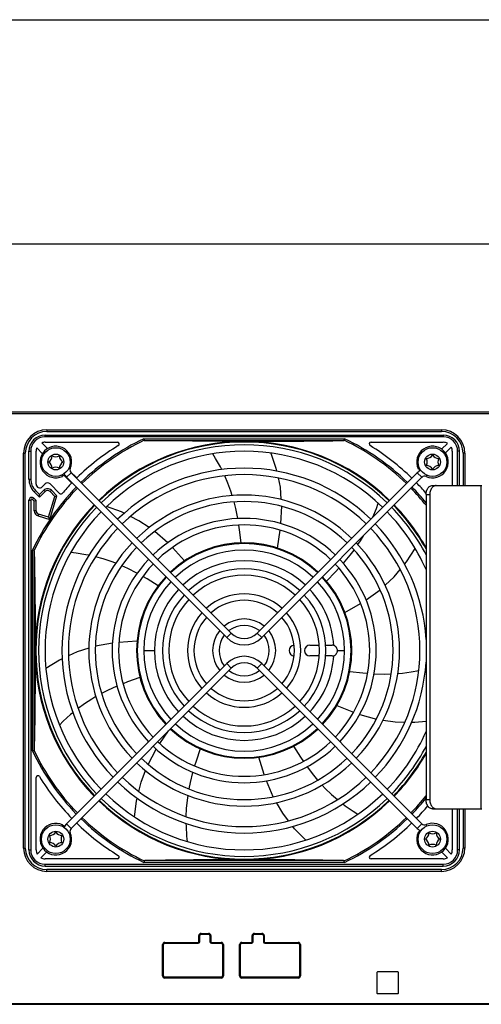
# Model space of a CAD drawing. Extents: x 0 to 420, y 0 to 297.
# Tile 15 of 38: x 151 to 176, y 242 to 297. Entities that reach past the tile are written whole.
import ezdxf

# ---------------------------------------------------------------- set-up
doc = ezdxf.new("R2010")
doc.units = 0
doc.header["$LTSCALE"] = 23.1
doc.layers.get('0').update_dxf_attribs({"linetype": 'CONTINUOUS'})

msp = doc.modelspace()

# ---------------------------------------------------------------- linework, layer by layer
at = {"color": 7, "linetype": 'CONTINUOUS'}
for p, q in [((0, 297), (420, 297)), ((405, 284.5), (15, 284.5)), ((146.74, 275.165), (189.67, 275.165)), ((152.04, 273.865), (174.24, 273.865)), ((152.14, 274.065), (174.14, 274.065)), ((168.713, 273.577), (168.732, 273.662)), ((151.893, 272.829), (151.574, 273.147)), ((151.857, 273.43), (152.175, 273.112)), ((152.04, 273.465), (156.069, 273.465)), ((170.211, 273.465), (174.24, 273.465)), ((174.149, 273.082), (174.474, 273.406)), ((174.682, 273.199), (174.357, 272.874)), ((150.94, 250.865), (150.94, 272.865)), ((151.14, 271.417), (151.14, 272.965)), ((151.54, 271.128), (151.54, 272.965)), ((174.74, 272.965), (174.74, 271.055)), ((175.14, 271.055), (175.14, 272.965)), ((175.34, 272.865), (175.34, 271.055)), ((172.916, 272.027), (172.842, 271.993)), ((153.012, 271.567), (152.978, 271.64)), ((153.524, 271.197), (153.09, 271.632)), ((153.237, 271.513), (162.164, 262.586)), ((153.442, 271.846), (153.807, 271.48)), ((153.492, 271.767), (162.419, 262.84)), ((163.861, 262.84), (172.788, 271.767)), ((164.116, 262.586), (173.043, 271.513)), ((165.027, 271.481), (165.137, 270.959)), ((151.881, 270.987), (152.038, 271.143)), ((152.321, 271.143), (152.849, 270.615)), ((165.137, 270.959), (165.192, 270.275)), ((173.632, 271.055), (176.389, 271.055)), ((151.413, 270.348), (151.54, 270.221)), ((151.433, 270.71), (151.731, 270.412)), ((152.038, 270.719), (151.731, 270.412)), ((151.731, 270.412), (151.731, 270.554)), ((152.234, 269.288), (152.589, 270.45)), ((152.321, 270.719), (152.589, 270.45)), ((152.589, 270.45), (152.702, 270.479)), ((173.277, 270.555), (173.277, 253.555)), ((173.489, 270.555), (173.489, 253.555)), ((151.14, 250.765), (151.14, 270.235)), ((151.54, 270.221), (151.44, 270.18)), ((151.54, 269.648), (151.54, 270.221)), ((165.219, 269.898), (165.173, 268.935)), ((152.234, 269.288), (151.681, 269.456)), ((152.234, 269.288), (152.3, 269.163)), ((158.879, 267.864), (158.156, 268.499)), ((165.131, 268.572), (164.975, 267.577)), ((159.818, 266.861), (159.136, 267.605)), ((172.19, 266.815), (172.668, 267.556)), ((172.082, 266.684), (172.19, 266.815)), ((169.936, 264.683), (170.716, 265.246)), ((168.75, 263.992), (169.626, 264.49)), ((155.792, 262.274), (154.847, 262.105)), ((157.162, 262.382), (156.155, 262.313)), ((166.8, 262.165), (167.329, 262.165)), ((167.689, 262.165), (168.04, 262.165)), ((168.134, 262.149), (168.132, 262.15)), ((168.132, 261.579), (168.133, 261.579)), ((168.34, 261.865), (168.338, 261.894)), ((162.164, 261.143), (153.237, 252.216)), ((173.043, 252.216), (164.116, 261.143)), ((167.329, 261.565), (166.8, 261.565)), ((168.04, 261.565), (167.69, 261.565)), ((162.419, 260.889), (153.492, 251.962)), ((172.788, 251.962), (163.861, 260.889)), ((172.44, 260.673), (172.876, 260.755)), ((173.247, 260.842), (173.277, 260.85)), ((154.243, 258.903), (153.887, 258.64)), ((168.301, 258.804), (169.238, 258.43)), ((169.581, 258.308), (170.509, 258.05)), ((158.435, 256.684), (158.928, 257.398)), ((157.781, 255.529), (158.24, 256.376)), ((164.257, 254.956), (163.965, 255.922)), ((151.54, 250.765), (151.54, 254.794)), ((164.752, 253.724), (164.376, 254.612)), ((165.286, 252.804), (164.94, 253.397)), ((159.909, 253.062), (159.891, 252.621)), ((165.611, 252.382), (165.286, 252.804)), ((173.632, 253.055), (176.389, 253.055)), ((174.74, 253.055), (174.74, 250.765)), ((175.14, 250.765), (175.14, 253.055)), ((175.34, 253.055), (175.34, 250.865)), ((153.012, 252.163), (152.978, 252.089)), ((172.916, 251.702), (172.842, 251.736)), ((159.933, 251.527), (159.966, 251.229)), ((151.598, 250.531), (151.922, 250.855)), ((152.131, 250.647), (151.806, 250.323)), ((174.474, 250.323), (174.149, 250.647)), ((174.357, 250.856), (174.682, 250.531)), ((156.069, 250.265), (152.04, 250.265)), ((157.567, 250.152), (157.548, 250.067)), ((168.732, 250.067), (168.713, 250.152)), ((174.24, 250.265), (170.211, 250.265)), ((152.04, 249.865), (174.24, 249.865)), ((174.14, 249.665), (152.14, 249.665)), ((160.66, 245.641), (160.66, 245.989)), ((160.736, 246.065), (161.158, 246.065)), ((161.234, 245.989), (161.234, 245.641)), ((163.634, 245.641), (163.634, 245.989)), ((163.71, 246.065), (164.132, 246.065)), ((164.208, 245.989), (164.208, 245.641)), ((158.64, 243.747), (158.64, 245.489)), ((158.716, 245.565), (160.584, 245.565)), ((161.31, 245.565), (161.858, 245.565)), ((161.934, 245.489), (161.934, 243.747)), ((162.934, 243.747), (162.934, 245.489)), ((163.01, 245.565), (163.558, 245.565)), ((164.284, 245.565), (166.152, 245.565)), ((166.228, 245.489), (166.228, 243.747)), ((161.858, 243.671), (158.716, 243.671)), ((166.152, 243.671), (163.01, 243.671)), ((170.54, 243.941), (170.54, 242.789)), ((171.716, 243.965), (170.564, 243.965)), ((171.74, 242.789), (171.74, 243.941)), ((170.564, 242.765), (171.716, 242.765)), ((146.74, 242.165), (190.736, 242.165))]:
    msp.add_line(p, q, dxfattribs=at)
at = {"color": 9, "linetype": 'CONTINUOUS'}
for p, q in [((147.495, 275.065), (189.72, 275.065)), ((152.04, 273.765), (152.04, 273.865)), ((174.24, 273.765), (152.04, 273.765)), ((152.14, 274.165), (152.14, 274.065)), ((152.14, 274.165), (174.14, 274.165)), ((157.548, 273.662), (168.732, 273.662)), ((174.14, 274.165), (174.14, 274.065)), ((174.24, 273.865), (174.24, 273.765)), ((157.608, 273.562), (168.672, 273.562)), ((150.84, 250.865), (150.84, 272.865)), ((150.84, 272.865), (150.94, 272.865)), ((151.14, 272.965), (151.24, 272.965)), ((151.24, 272.965), (151.24, 271.417)), ((175.04, 271.055), (175.04, 272.965)), ((175.14, 272.965), (175.04, 272.965)), ((175.44, 272.865), (175.34, 272.865)), ((175.44, 272.865), (175.44, 271.055)), ((153.446, 272.01), (153.372, 272.043)), ((153.492, 271.767), (153.237, 271.513)), ((172.788, 271.767), (173.043, 271.513)), ((173.319, 271.633), (173.287, 271.559)), ((151.14, 271.417), (151.24, 271.417)), ((176.331, 271.055), (176.331, 253.055)), ((151.342, 270.277), (151.413, 270.348)), ((151.433, 270.71), (151.504, 270.781)), ((151.731, 270.554), (151.504, 270.781)), ((151.967, 270.79), (151.731, 270.554)), ((152.038, 270.719), (151.967, 270.79)), ((152.3, 269.163), (152.702, 270.479)), ((152.321, 270.719), (152.391, 270.79)), ((152.702, 270.479), (152.391, 270.79)), ((173.277, 270.555), (173.489, 270.555)), ((151.14, 270.235), (151.24, 270.235)), ((151.24, 270.235), (151.24, 250.765)), ((151.342, 270.277), (151.44, 270.18)), ((151.44, 269.648), (151.44, 270.18)), ((151.54, 269.648), (151.44, 269.648)), ((151.681, 269.456), (151.652, 269.361)), ((151.652, 269.361), (152.3, 269.163)), ((151.342, 256.273), (151.342, 267.457)), ((151.442, 256.332), (151.442, 267.397)), ((162.419, 262.84), (162.164, 262.586)), ((163.861, 262.84), (164.116, 262.586)), ((157.14, 261.865), (157.18, 261.865)), ((157.54, 261.865), (158.14, 261.865)), ((168.34, 261.865), (168.74, 261.865)), ((169.098, 261.865), (169.14, 261.865)), ((162.419, 260.889), (162.164, 261.143)), ((163.861, 260.889), (164.116, 261.143)), ((173.489, 253.555), (173.277, 253.555)), ((175.04, 250.765), (175.04, 253.055)), ((175.44, 253.055), (175.44, 250.865)), ((153.492, 251.962), (153.237, 252.216)), ((153.446, 251.719), (153.372, 251.686)), ((172.788, 251.962), (173.043, 252.216)), ((173.319, 252.096), (173.287, 252.171)), ((150.84, 250.865), (150.94, 250.865)), ((151.14, 250.765), (151.24, 250.765)), ((175.14, 250.765), (175.04, 250.765)), ((175.44, 250.865), (175.34, 250.865)), ((168.732, 250.067), (157.548, 250.067)), ((168.672, 250.167), (157.608, 250.167)), ((152.04, 249.865), (152.04, 249.965)), ((152.04, 249.965), (174.24, 249.965)), ((152.14, 249.565), (152.14, 249.665)), ((174.14, 249.565), (152.14, 249.565)), ((174.14, 249.565), (174.14, 249.665)), ((174.24, 249.865), (174.24, 249.965)), ((160.61, 245.641), (160.61, 245.989)), ((160.61, 245.989), (160.66, 245.989)), ((160.736, 246.115), (160.736, 246.065)), ((160.736, 246.115), (161.158, 246.115)), ((161.158, 246.115), (161.158, 246.065)), ((161.284, 245.989), (161.234, 245.989)), ((161.284, 245.989), (161.284, 245.641)), ((163.584, 245.989), (163.634, 245.989)), ((163.584, 245.641), (163.584, 245.989)), ((163.71, 246.115), (164.132, 246.115)), ((163.71, 246.115), (163.71, 246.065)), ((164.132, 246.115), (164.132, 246.065)), ((164.258, 245.989), (164.208, 245.989)), ((164.258, 245.989), (164.258, 245.641)), ((158.59, 243.747), (158.59, 245.489)), ((158.59, 245.489), (158.64, 245.489)), ((158.716, 245.615), (158.716, 245.565)), ((158.716, 245.615), (160.584, 245.615)), ((160.584, 245.615), (160.584, 245.565)), ((160.61, 245.641), (160.66, 245.641)), ((161.284, 245.641), (161.234, 245.641)), ((161.31, 245.615), (161.858, 245.615)), ((161.31, 245.615), (161.31, 245.565)), ((161.858, 245.615), (161.858, 245.565)), ((161.984, 245.489), (161.934, 245.489)), ((161.984, 245.489), (161.984, 243.747)), ((162.884, 245.489), (162.934, 245.489)), ((162.884, 243.747), (162.884, 245.489)), ((163.01, 245.615), (163.558, 245.615)), ((163.01, 245.615), (163.01, 245.565)), ((163.558, 245.615), (163.558, 245.565)), ((163.584, 245.641), (163.634, 245.641)), ((164.258, 245.641), (164.208, 245.641)), ((164.284, 245.615), (166.152, 245.615)), ((164.284, 245.615), (164.284, 245.565)), ((166.152, 245.615), (166.152, 245.565)), ((166.278, 245.489), (166.228, 245.489)), ((166.278, 245.489), (166.278, 243.747)), ((158.59, 243.747), (158.64, 243.747)), ((158.716, 243.621), (158.716, 243.671)), ((161.858, 243.621), (158.716, 243.621)), ((161.858, 243.621), (161.858, 243.671)), ((161.984, 243.747), (161.934, 243.747)), ((162.884, 243.747), (162.934, 243.747)), ((163.01, 243.621), (163.01, 243.671)), ((166.152, 243.621), (163.01, 243.621)), ((166.152, 243.621), (166.152, 243.671)), ((166.278, 243.747), (166.228, 243.747)), ((147.492, 242.215), (192.566, 242.215))]:
    msp.add_line(p, q, dxfattribs=at)
at = {"color": 7, "linetype": 'CONTINUOUS'}
for points in [[(157.567, 273.577), (157.555, 273.629), (157.548, 273.662)], [(157.567, 273.577), (157.57, 273.572), (157.575, 273.568), (157.584, 273.565), (157.594, 273.563), (157.608, 273.562)], [(163.14, 273.515), (162.178, 273.516), (161.191, 273.521), (160.252, 273.528), (159.421, 273.537), (158.542, 273.548), (157.608, 273.562)], [(163.14, 273.515), (163.598, 273.515), (164.058, 273.516), (164.522, 273.518), (164.992, 273.52), (165.47, 273.523), (165.959, 273.528), (166.461, 273.532), (166.98, 273.538), (167.519, 273.545), (168.081, 273.553), (168.672, 273.562)], [(168.672, 273.562), (168.685, 273.563), (168.696, 273.565), (168.705, 273.568), (168.71, 273.572), (168.713, 273.577)], [(161.888, 271.944), (161.815, 272.09), (161.545, 272.57), (161.387, 272.821)], [(164.63, 272.863), (164.912, 272.027), (164.947, 271.861)], [(162.478, 270.496), (162.398, 270.75), (162.232, 271.197), (162.057, 271.601)], [(173.277, 270.555), (173.279, 270.611), (173.286, 270.667), (173.297, 270.72), (173.312, 270.772), (173.332, 270.821), (173.355, 270.867), (173.381, 270.909), (173.411, 270.946), (173.443, 270.979), (173.478, 271.006), (173.515, 271.027), (173.553, 271.043), (173.593, 271.052), (173.632, 271.055)], [(173.843, 271.055), (173.803, 271.052), (173.764, 271.043), (173.726, 271.027), (173.69, 271.006), (173.655, 270.979), (173.622, 270.946), (173.593, 270.909), (173.566, 270.867), (173.544, 270.821), (173.524, 270.772), (173.509, 270.72), (173.498, 270.667), (173.492, 270.611), (173.489, 270.555)], [(156.453, 269.51), (156.3, 269.586), (155.471, 269.887)], [(162.786, 269.214), (162.784, 269.225), (162.672, 269.784), (162.58, 270.143)], [(170.317, 269.296), (170.515, 269.786), (170.613, 270.067)], [(157.843, 268.714), (157.275, 269.097), (156.801, 269.335)], [(162.968, 267.862), (162.883, 268.585), (162.841, 268.855)], [(169.476, 267.765), (169.624, 267.984), (169.791, 268.261)], [(151.427, 267.437), (151.405, 267.442), (151.342, 267.457)], [(151.442, 267.397), (151.441, 267.41), (151.44, 267.421), (151.437, 267.429), (151.432, 267.435), (151.427, 267.437)], [(151.442, 267.397), (151.451, 266.806), (151.459, 266.24), (151.466, 265.701), (151.472, 265.189), (151.477, 264.696), (151.481, 264.211), (151.484, 263.731), (151.487, 263.255), (151.489, 262.786), (151.49, 262.322), (151.49, 261.865)], [(154.477, 267.171), (154.319, 267.204), (153.776, 267.292), (153.48, 267.325)], [(155.979, 266.728), (155.731, 266.825), (155.277, 266.973), (154.851, 267.088)], [(168.666, 266.725), (168.673, 266.732), (169.04, 267.169), (169.264, 267.465)], [(157.174, 266.17), (157.164, 266.176), (156.656, 266.436), (156.319, 266.588)], [(158.344, 265.47), (157.726, 265.854), (157.488, 265.99)], [(167.722, 265.738), (168.234, 266.255), (168.419, 266.457)], [(170.995, 265.504), (171.496, 265.973), (171.833, 266.381)], [(168.132, 262.15), (168.104, 262.158), (168.073, 262.163), (168.04, 262.165)], [(168.197, 262.12), (168.17, 262.135), (168.134, 262.149)], [(168.26, 262.069), (168.239, 262.089), (168.206, 262.114), (168.197, 262.12)], [(151.49, 261.865), (151.488, 260.902), (151.484, 259.915), (151.476, 258.975), (151.468, 258.144), (151.456, 257.267), (151.442, 256.332)], [(154.484, 261.994), (153.828, 261.788), (153.348, 261.567)], [(168.04, 261.565), (168.073, 261.566), (168.104, 261.571), (168.132, 261.579)], [(168.133, 261.579), (168.171, 261.595), (168.176, 261.598)], [(168.176, 261.598), (168.207, 261.616), (168.241, 261.642), (168.27, 261.672), (168.275, 261.679)], [(168.3, 262.014), (168.293, 262.025), (168.268, 262.059), (168.26, 262.069)], [(168.275, 261.679), (168.295, 261.707), (168.314, 261.744), (168.32, 261.757)], [(168.33, 261.939), (168.328, 261.949), (168.313, 261.988), (168.3, 262.014)], [(168.32, 261.757), (168.329, 261.783), (168.337, 261.824), (168.34, 261.865)], [(168.338, 261.894), (168.337, 261.907), (168.33, 261.939)], [(152.992, 261.402), (152.838, 261.331), (152.088, 260.872)], [(169.025, 260.697), (169.749, 260.62), (170.022, 260.6)], [(170.385, 260.574), (170.395, 260.573), (170.965, 260.559), (171.335, 260.568)], [(171.702, 260.59), (171.967, 260.61), (172.44, 260.673)], [(157.331, 260.363), (156.645, 260.119), (156.39, 260.018)], [(156.053, 259.884), (156.043, 259.88), (155.523, 259.646), (155.193, 259.476)], [(154.872, 259.298), (154.642, 259.165), (154.243, 258.903)], [(153.592, 258.401), (153.465, 258.298), (153.058, 257.927), (152.848, 257.717)], [(170.882, 257.992), (171.563, 257.893), (172.092, 257.884)], [(172.483, 257.878), (172.653, 257.875), (173.277, 257.938)], [(151.427, 256.292), (151.376, 256.28), (151.342, 256.273)], [(151.442, 256.332), (151.441, 256.319), (151.44, 256.308), (151.437, 256.3), (151.432, 256.294), (151.427, 256.292)], [(160.692, 256.387), (160.456, 255.698), (160.376, 255.437)], [(165.897, 256.535), (166.287, 255.921), (166.442, 255.696)], [(157.268, 254.021), (157.394, 254.537), (157.642, 255.177)], [(160.27, 255.091), (160.267, 255.079), (160.126, 254.526), (160.053, 254.162)], [(166.647, 255.397), (166.654, 255.387), (166.998, 254.932), (167.236, 254.649)], [(167.482, 254.375), (167.663, 254.181), (168.007, 253.85), (168.34, 253.563)], [(157.026, 252.604), (157.134, 253.478), (157.174, 253.642)], [(159.992, 253.8), (159.953, 253.538), (159.909, 253.062)], [(173.632, 253.055), (173.593, 253.058), (173.553, 253.068), (173.515, 253.083), (173.478, 253.105), (173.443, 253.132), (173.411, 253.164), (173.381, 253.202), (173.355, 253.244), (173.332, 253.289), (173.312, 253.338), (173.297, 253.39), (173.286, 253.444), (173.279, 253.499), (173.277, 253.555)], [(173.489, 253.555), (173.492, 253.499), (173.498, 253.444), (173.509, 253.39), (173.524, 253.338), (173.544, 253.289), (173.566, 253.244), (173.593, 253.202), (173.622, 253.164), (173.655, 253.132), (173.69, 253.105), (173.726, 253.083), (173.764, 253.068), (173.803, 253.058), (173.843, 253.055)], [(168.643, 253.325), (168.77, 253.226), (169.222, 252.912), (169.476, 252.752)], [(159.895, 252.237), (159.897, 252.077), (159.933, 251.527)], [(166.568, 251.311), (165.952, 251.94), (165.85, 252.073)], [(157.608, 250.167), (157.594, 250.166), (157.584, 250.164), (157.575, 250.161), (157.57, 250.157), (157.567, 250.152)], [(163.14, 250.215), (162.682, 250.214), (162.222, 250.213), (161.758, 250.211), (161.288, 250.209), (160.809, 250.206), (160.32, 250.202), (159.818, 250.197), (159.3, 250.191), (158.761, 250.184), (158.199, 250.176), (157.608, 250.167)], [(168.672, 250.167), (168.081, 250.176), (167.518, 250.184), (166.979, 250.191), (166.46, 250.197), (165.958, 250.202), (165.469, 250.206), (164.991, 250.209), (164.521, 250.211), (164.057, 250.213), (163.598, 250.214), (163.14, 250.215)], [(168.713, 250.152), (168.71, 250.157), (168.705, 250.161), (168.696, 250.164), (168.685, 250.166), (168.672, 250.167)]]:
    msp.add_lwpolyline(points, dxfattribs=at)
for centre in [(152.64, 272.365), (173.64, 272.365), (152.64, 251.365), (173.64, 251.365)]:
    msp.add_circle(centre, 0.8, dxfattribs=at)
at = {"color": 9, "linetype": 'CONTINUOUS'}
for centre in [(152.64, 272.365), (173.64, 272.365), (152.64, 251.365), (173.64, 251.365)]:
    msp.add_circle(centre, 0.44, dxfattribs=at)
for centre, radius, start, end in [((152.14, 272.865), 1.3, 90, 180), ((152.04, 272.965), 0.8, 89.998, 180.001), ((163.14, 261.865), 13.056, 115.36, 134.2095), ((163.14, 261.865), 13.056, 45.7905, 64.6394), ((174.14, 272.865), 1.3, 0, 90), ((174.24, 272.965), 0.8, 359.998, 90.0007), ((163.14, 261.865), 12.971, 115.4453, 134.2032), ((163.14, 261.865), 12.971, 45.7968, 64.5547), ((152.14, 271.417), 0.9, 179.999, 225), ((163.14, 261.865), 13.056, 135.7905, 154.6395), ((163.14, 261.865), 12.971, 135.7968, 154.5547), ((163.14, 261.865), 12.971, 38.5898, 44.2032), ((163.14, 261.865), 13.056, 39.0265, 44.2095), ((152.179, 270.578), 0.3, 44.9999, 135.0003), ((151.3, 270.235), 0.06, 45, 180.0123), ((151.74, 269.648), 0.3, 179.9998, 253.0005), ((163.14, 261.865), 5, 47.0674, 132.9326), ((163.14, 261.865), 5, 137.0764, 222.9259), ((163.14, 261.865), 5, 3.2745, 42.9348), ((163.14, 261.865), 5, 317.066, 356.7255), ((163.14, 261.865), 5, 227.0685, 312.9346), ((163.14, 261.865), 13.056, 205.3599, 224.2095), ((163.14, 261.865), 12.971, 205.4453, 224.2032), ((163.14, 261.865), 12.971, 315.7968, 321.4102), ((163.14, 261.865), 13.056, 315.7905, 320.9735), ((163.14, 261.865), 13.056, 225.7905, 244.6398), ((163.14, 261.865), 12.971, 225.7968, 244.5547), ((163.14, 261.865), 12.971, 295.4453, 314.2032), ((163.14, 261.865), 13.056, 295.3602, 314.2095), ((152.14, 250.865), 1.3, 180, 270), ((152.04, 250.765), 0.8, 179.998, 270.0007), ((174.14, 250.865), 1.3, 270, 360), ((174.24, 250.765), 0.8, 269.998, 0.0007), ((160.736, 245.989), 0.126, 90, 180), ((161.158, 245.989), 0.126, 0, 90), ((163.71, 245.989), 0.126, 90, 180), ((164.132, 245.989), 0.126, 0, 90), ((158.716, 245.489), 0.126, 90, 180), ((160.584, 245.641), 0.026, 270, 360), ((161.31, 245.641), 0.026, 180, 270), ((161.858, 245.489), 0.126, 0, 90), ((163.01, 245.489), 0.126, 90, 180), ((163.558, 245.641), 0.026, 270, 360), ((164.284, 245.641), 0.026, 180, 270), ((166.152, 245.489), 0.126, 0, 90), ((158.716, 243.747), 0.126, 180, 270), ((161.858, 243.747), 0.126, 270, 360), ((163.01, 243.747), 0.126, 180, 270), ((166.152, 243.747), 0.126, 270, 360)]:
    msp.add_arc(centre, radius, start, end, dxfattribs=at)
at = {"color": 7, "linetype": 'CONTINUOUS'}
for centre, radius, start, end in [((152.14, 272.865), 1.2, 90, 180), ((152.04, 272.965), 0.9, 90, 180), ((174.14, 272.865), 1.2, 0, 90), ((174.24, 272.965), 0.9, 0, 90), ((152.04, 272.965), 0.5, 158.5782, 180), ((152.64, 272.365), 0.881, 336.2811, 295), ((152.04, 272.965), 0.5, 90, 111.4218), ((163.14, 261.865), 13.4, 121.5863, 134.1448), ((163.14, 261.865), 11.65, 45.8878, 134.1122), ((163.14, 261.865), 11.613, 45.8884, 134.1116), ((163.14, 261.865), 11.46, 45.9001, 134.0999), ((156.069, 273.365), 0.1, 301.5863, 90), ((170.211, 273.365), 0.1, 90, 238.4137), ((163.14, 261.865), 13.4, 45.7701, 58.4137), ((173.64, 272.365), 0.88, 246.3237, 205), ((174.24, 272.965), 0.5, 62.0976, 90), ((174.24, 272.965), 0.5, 0, 27.9024), ((152.04, 272.711), 0.4, 300, 360), ((152.64, 273.057), 0.4, 240, 300), ((153.24, 272.711), 0.4, 180, 240), ((163.14, 261.865), 11.1, 45.9293, 134.0707), ((173.294, 272.965), 0.4, 270, 330), ((172.947, 272.365), 0.4, 330, 30), ((173.986, 272.965), 0.4, 210, 270), ((174.333, 272.365), 0.4, 150, 210), ((152.04, 272.018), 0.4, 0, 60), ((152.64, 271.672), 0.4, 60, 120), ((153.24, 272.018), 0.4, 120, 180), ((153.647, 271.922), 0.219, 156.2811, 225), ((163.14, 261.865), 10.16, 46.0152, 133.9848), ((173.64, 272.365), 0.86, 204.9748, 214.8452), ((173.294, 271.765), 0.4, 30, 90), ((173.986, 271.765), 0.4, 90, 150), ((152.64, 272.365), 0.86, 294.9485, 301.5523), ((153.647, 271.922), 0.579, 200.9464, 225), ((163.14, 261.865), 9.8, 46.0528, 133.9472), ((173.198, 271.357), 0.58, 110.9834, 135), ((173.198, 271.357), 0.22, 66.3237, 135), ((152.14, 271.417), 1, 180, 225), ((151.74, 271.128), 0.2, 180, 315), ((152.179, 271.002), 0.2, 45, 135), ((163.14, 261.865), 13.4, 135.8552, 139.2028), ((163.14, 261.865), 13.4, 40.798, 44.2299), ((151.3, 270.235), 0.16, 45, 180), ((152.179, 270.578), 0.2, 45, 135), ((152.92, 270.685), 0.1, 225, 319.2028), ((163.14, 261.865), 8.66, 46.1913, 133.8087), ((163.14, 261.865), 11.65, 135.8878, 224.1122), ((163.14, 261.865), 11.613, 135.8882, 224.1118), ((163.14, 261.865), 11.46, 135.9003, 224.0997), ((163.14, 261.865), 8.3, 46.243, 133.757), ((163.14, 261.865), 11.46, 27.7707, 44.0997), ((163.14, 261.865), 11.613, 29.1817, 44.1118), ((163.14, 261.865), 11.65, 29.4648, 44.1122), ((151.74, 269.648), 0.2, 180, 253), ((163.14, 261.865), 11.1, 135.9294, 224.0706), ((163.14, 261.865), 11.1, 24.0184, 44.0706), ((163.14, 261.865), 10.16, 136.0152, 223.9848), ((163.14, 261.865), 7.36, 46.4018, 133.5982), ((163.14, 261.865), 7, 46.4739, 133.5261), ((163.14, 261.865), 10.16, 3.5108, 43.9848), ((163.14, 261.865), 9.8, 136.0527, 223.9473), ((163.14, 261.865), 9.8, 316.0527, 43.9473), ((163.14, 261.865), 8.66, 136.1914, 223.8086), ((163.14, 261.865), 8.3, 136.243, 223.757), ((163.14, 261.865), 6, 46.726, 133.274), ((163.14, 261.865), 5.96, 46.7315, 133.2685), ((163.14, 261.865), 8.3, 316.243, 43.757), ((163.14, 261.865), 8.66, 316.1914, 43.8086), ((163.14, 261.865), 5.6, 46.842, 133.158), ((163.14, 261.865), 7.36, 136.4019, 223.5981), ((163.14, 261.865), 7, 136.4741, 223.5259), ((163.14, 261.865), 7, 316.4741, 43.5259), ((163.14, 261.865), 7.36, 316.4019, 43.5981), ((163.14, 261.865), 6, 136.726, 223.274), ((163.14, 261.865), 4.56, 47.2636, 132.7364), ((163.14, 261.865), 4.2, 47.4572, 132.5428), ((163.14, 261.865), 6, 316.726, 43.274), ((163.14, 261.865), 5.96, 136.7311, 223.2689), ((163.14, 261.865), 5.6, 136.842, 223.158), ((163.14, 261.865), 5.6, 316.842, 43.158), ((163.14, 261.865), 5.96, 316.7311, 43.2689), ((163.14, 261.865), 4.56, 137.2627, 222.7373), ((163.14, 261.865), 3.16, 48.2676, 131.7324), ((163.14, 261.865), 4.56, 317.2627, 42.7373), ((163.14, 261.865), 4.2, 137.4572, 222.5428), ((163.14, 261.865), 2.8, 48.6885, 131.3115), ((163.14, 261.865), 4.2, 317.4572, 42.5428), ((163.14, 261.865), 3.16, 138.2658, 221.7342), ((163.14, 261.865), 3.16, 318.2658, 41.7342), ((163.14, 261.865), 2.8, 138.6885, 221.3115), ((163.14, 261.865), 1.76, 50.8755, 129.1245), ((163.14, 261.865), 1.4, 52.3923, 127.6077), ((163.14, 261.865), 2.8, 318.6885, 41.3115), ((163.14, 261.865), 1.76, 140.8707, 219.1293), ((163.14, 261.865), 1.4, 142.3929, 217.6071), ((163.14, 263.562), 1.02, 225, 315), ((163.14, 261.865), 1.4, 322.3929, 37.6071), ((163.14, 261.865), 1.76, 320.8707, 39.1293), ((163.14, 263.562), 1.38, 225, 315), ((165.94, 261.865), 0.3, 93.5189, 266.6433), ((166.8, 261.865), 0.3, 90, 270), ((163.14, 260.168), 1.38, 45, 135), ((163.14, 260.168), 1.02, 45, 135), ((163.14, 261.865), 10.16, 316.0152, 356.3542), ((163.14, 261.865), 1.76, 230.8755, 309.1245), ((163.14, 261.865), 1.4, 232.3923, 307.6077), ((163.14, 261.865), 3.16, 228.2676, 311.7324), ((163.14, 261.865), 2.8, 228.6885, 311.3115), ((163.14, 261.865), 4.56, 227.2636, 312.7364), ((163.14, 261.865), 4.2, 227.4572, 312.5428), ((163.14, 261.865), 5.6, 226.842, 313.158), ((163.14, 261.865), 6, 226.726, 313.274), ((163.14, 261.865), 5.96, 226.7315, 313.2685), ((163.14, 261.865), 11.1, 315.9294, 335.9994), ((163.14, 261.865), 7, 226.4739, 313.5261), ((163.14, 261.865), 7.36, 226.4018, 313.5982), ((163.14, 261.865), 11.46, 315.9003, 332.2367), ((163.14, 261.865), 11.613, 315.8882, 330.8183), ((163.14, 261.865), 11.65, 315.8878, 330.5352), ((163.14, 261.865), 8.66, 226.1913, 313.8087), ((163.14, 261.865), 8.3, 226.243, 313.757), ((151.64, 254.794), 0.1, 31.5863, 180), ((163.14, 261.865), 13.4, 211.5863, 224.2299), ((163.14, 261.865), 10.16, 226.0152, 313.9848), ((163.14, 261.865), 9.8, 226.0528, 313.9472), ((163.14, 261.865), 11.1, 225.9293, 314.0707), ((163.14, 261.865), 11.65, 225.8878, 314.1122), ((163.14, 261.865), 11.613, 225.8884, 314.1116), ((163.14, 261.865), 11.46, 225.9001, 314.0999), ((163.14, 261.865), 13.4, 315.7701, 319.7925), ((152.64, 251.365), 0.881, 65, 23.7189), ((163.14, 261.865), 13.4, 225.7701, 238.4137), ((163.14, 261.865), 13.4, 301.5863, 314.2299), ((173.64, 251.365), 0.88, 155, 113.6763), ((152.294, 251.965), 0.4, 270, 330), ((152.986, 251.965), 0.4, 210, 270), ((152.64, 251.365), 0.86, 55.15, 65.0037), ((153.647, 251.807), 0.579, 135, 159.0537), ((153.647, 251.807), 0.219, 135, 203.7189), ((173.198, 252.372), 0.58, 225, 249.0168), ((173.64, 251.365), 0.86, 145.1548, 155.0252), ((173.198, 252.372), 0.22, 225, 293.6763), ((173.04, 251.711), 0.4, 300, 360), ((173.64, 252.057), 0.4, 240, 300), ((174.24, 251.711), 0.4, 180, 240), ((151.947, 251.365), 0.4, 330, 30), ((152.294, 250.765), 0.4, 30, 90), ((152.986, 250.765), 0.4, 90, 150), ((153.333, 251.365), 0.4, 150, 210), ((173.04, 251.018), 0.4, 0, 60), ((174.24, 251.018), 0.4, 120, 180), ((152.14, 250.865), 1.2, 180, 270), ((152.04, 250.765), 0.9, 180, 270), ((152.04, 250.765), 0.5, 180, 207.9024), ((173.64, 250.672), 0.4, 60, 120), ((174.14, 250.865), 1.2, 270, 360), ((174.24, 250.765), 0.9, 270, 360), ((174.24, 250.765), 0.5, 332.0976, 360), ((152.04, 250.765), 0.5, 242.0976, 270), ((156.069, 250.365), 0.1, 270, 58.4137), ((170.211, 250.365), 0.1, 121.5863, 270), ((174.24, 250.765), 0.5, 270, 297.9024), ((160.736, 245.989), 0.076, 90, 180), ((161.158, 245.989), 0.076, 0, 90), ((163.71, 245.989), 0.076, 90, 180), ((164.132, 245.989), 0.076, 0, 90), ((158.716, 245.489), 0.076, 90, 180), ((160.584, 245.641), 0.076, 270, 360), ((161.31, 245.641), 0.076, 180, 270), ((161.858, 245.489), 0.076, 0, 90), ((163.01, 245.489), 0.076, 90, 180), ((163.558, 245.641), 0.076, 270, 360), ((164.284, 245.641), 0.076, 180, 270), ((166.152, 245.489), 0.076, 0, 90), ((158.716, 243.747), 0.076, 180, 270), ((161.858, 243.747), 0.076, 270, 360), ((163.01, 243.747), 0.076, 180, 270), ((166.152, 243.747), 0.076, 270, 360), ((170.564, 243.941), 0.024, 90, 180), ((171.716, 243.941), 0.024, 0, 90), ((170.564, 242.789), 0.024, 180, 270), ((171.716, 242.789), 0.024, 270, 360)]:
    msp.add_arc(centre, radius, start, end, dxfattribs=at)

doc.saveas('drawing.dxf')
